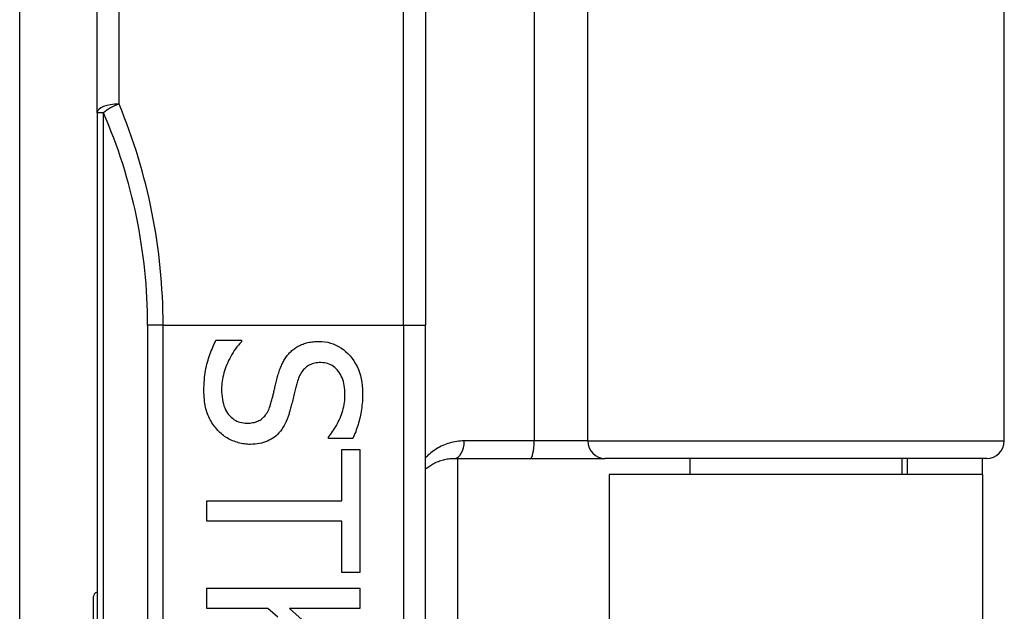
# Model space of a CAD drawing. Header units: inches. Extents: x 6 to 173, y 11 to 93.
# Tile 169 of 214: x 40.591 to 41.477, y 67.021 to 67.554. Entities that reach past the tile are written whole.
import ezdxf

# ---------------------------------------------------------------- set-up
doc = ezdxf.new("R2010")
doc.units = ezdxf.units.IN
doc.header["$MEASUREMENT"] = 0
doc.layers.add('Visible Edges(ANSI)', color=7, linetype='Continuous', lineweight=25)
doc.layers.add('Visible Tangent Edges(ANSI)', color=7, linetype='Continuous', lineweight=25)

msp = doc.modelspace()

# ---------------------------------------------------------------- linework, layer by layer
at = {"layer": 'Visible Edges(ANSI)'}
for p, q in [((40.59131, 66.96469), (40.59131, 69.96033)), ((40.66095, 67.46982), (40.66095, 67.75905)), ((41.47695, 67.1744), (41.47695, 67.75905)), ((40.95622, 67.685), (40.95622, 67.27873)), ((40.66095, 67.46982), (40.66095, 65.58764)), ((40.95622, 65.77873), (40.95622, 67.27873)), ((40.76778, 67.265), (40.79078, 67.265)), ((40.79078, 67.265), (40.79078, 67.26366)), ((40.86895, 67.17667), (40.86895, 67.17801)), ((40.89083, 67.17667), (40.86895, 67.17667)), ((40.88101, 67.16673), (40.89731, 67.16673)), ((40.88101, 67.1205), (40.88101, 67.16673)), ((40.89731, 67.16673), (40.89731, 67.05596)), ((40.982, 67.15865), (41.05044, 67.15865)), ((40.98501, 67.15865), (40.98501, 65.89881)), ((41.05044, 67.15865), (41.11794, 67.15865)), ((41.4612, 67.15865), (41.11794, 67.15865)), ((41.19398, 67.15865), (41.19398, 67.14423)), ((41.38492, 67.15865), (41.38492, 67.14423)), ((41.38945, 67.15865), (41.38945, 67.14423)), ((41.45745, 67.14423), (41.45745, 67.15865)), ((41.45745, 67.14423), (41.12145, 67.14423)), ((41.12145, 67.14423), (41.12145, 65.91323)), ((41.45745, 67.14423), (41.45745, 65.91323)), ((40.75951, 67.10219), (40.75951, 67.1205)), ((40.75951, 67.1205), (40.88101, 67.1205)), ((40.88101, 67.10219), (40.75951, 67.10219)), ((40.88101, 67.05596), (40.88101, 67.10219)), ((40.89731, 67.05596), (40.88101, 67.05596)), ((40.6577, 66.91695), (40.6577, 67.03429)), ((40.75951, 67.042), (40.89731, 67.042)), ((40.75951, 67.02369), (40.75951, 67.042)), ((40.89731, 67.042), (40.89731, 67.02369)), ((40.81456, 67.02369), (40.75951, 67.02369)), ((40.82361, 67.01565), (40.81456, 67.02369)), ((40.83399, 67.02369), (40.89731, 66.96719)), ((40.89731, 67.02369), (40.83399, 67.02369))]:
    msp.add_line(p, q, dxfattribs=at)
at = {"layer": 'Visible Edges(ANSI)', "flags": 128}
for points in [[(40.75706, 67.21977), (40.75708, 67.22224), (40.75714, 67.22464), (40.75725, 67.22697), (40.7574, 67.22925), (40.7576, 67.23147), (40.75784, 67.23362), (40.75812, 67.23571), (40.75845, 67.23774), (40.75882, 67.2397), (40.75923, 67.24161), (40.75968, 67.24345), (40.76018, 67.24523), (40.76071, 67.24697), (40.76126, 67.2487), (40.76183, 67.2504), (40.76242, 67.25209), (40.76302, 67.25377), (40.76365, 67.25542), (40.76429, 67.25706), (40.76495, 67.25868), (40.76563, 67.26029), (40.76633, 67.26187), (40.76704, 67.26344), (40.76778, 67.265)], [(40.79078, 67.26366), (40.78939, 67.26213), (40.78806, 67.26058), (40.78677, 67.25898), (40.78554, 67.25736), (40.78437, 67.2557), (40.78324, 67.25401), (40.78217, 67.25229), (40.78115, 67.25053), (40.78019, 67.24874), (40.77927, 67.24691), (40.77841, 67.24506), (40.7776, 67.24317), (40.77685, 67.24126), (40.77617, 67.23937), (40.77555, 67.2375), (40.775, 67.23563), (40.77451, 67.23377), (40.77409, 67.23193), (40.77373, 67.2301), (40.77343, 67.22828), (40.77321, 67.22647), (40.77304, 67.22467), (40.77295, 67.22289), (40.77291, 67.22111)], [(40.83545, 67.25506), (40.83622, 67.25575), (40.83702, 67.25642), (40.83783, 67.25706), (40.83867, 67.25768), (40.83953, 67.25827), (40.84042, 67.25883), (40.84132, 67.25936), (40.84225, 67.25987), (40.84319, 67.26036), (40.84416, 67.26081), (40.84515, 67.26124), (40.84617, 67.26165), (40.8472, 67.26202), (40.84827, 67.26236), (40.84936, 67.26267), (40.85047, 67.26295), (40.85161, 67.26319), (40.85278, 67.26341), (40.85398, 67.26358), (40.8552, 67.26373), (40.85645, 67.26385), (40.85772, 67.26393), (40.85902, 67.26398), (40.86035, 67.26399)], [(40.86035, 67.26399), (40.8631, 67.2639), (40.86578, 67.26363), (40.86838, 67.26318), (40.87091, 67.26254), (40.87337, 67.26172), (40.87574, 67.26073), (40.87805, 67.25955), (40.88027, 67.25819), (40.88243, 67.25664), (40.8845, 67.25492), (40.8865, 67.25301), (40.88843, 67.25093), (40.89024, 67.2487), (40.89189, 67.24637), (40.89339, 67.24395), (40.89473, 67.24142), (40.89591, 67.2388), (40.89693, 67.23608), (40.8978, 67.23325), (40.89851, 67.23033), (40.89906, 67.22731), (40.89945, 67.22419), (40.89969, 67.22097), (40.89977, 67.21765)], [(40.82327, 67.23228), (40.8236, 67.23346), (40.82393, 67.23462), (40.82428, 67.23576), (40.82465, 67.23688), (40.82502, 67.23797), (40.82541, 67.23905), (40.82581, 67.2401), (40.82623, 67.24114), (40.82666, 67.24215), (40.8271, 67.24314), (40.82755, 67.24411), (40.82802, 67.24506), (40.82851, 67.246), (40.82902, 67.24691), (40.82955, 67.2478), (40.83011, 67.24868), (40.83069, 67.24954), (40.8313, 67.25038), (40.83193, 67.25121), (40.83259, 67.25201), (40.83326, 67.2528), (40.83397, 67.25357), (40.83469, 67.25432), (40.83545, 67.25506)], [(40.86225, 67.2449), (40.86082, 67.24487), (40.85944, 67.24477), (40.85811, 67.24461), (40.85683, 67.24438), (40.8556, 67.24409), (40.85442, 67.24374), (40.85328, 67.24332), (40.8522, 67.24284), (40.85116, 67.24229), (40.85017, 67.24168), (40.84923, 67.241), (40.84834, 67.24026), (40.8475, 67.23946), (40.84669, 67.23861), (40.84593, 67.23769), (40.8452, 67.23672), (40.84451, 67.23569), (40.84386, 67.23461), (40.84325, 67.23347), (40.84269, 67.23227), (40.84216, 67.23102), (40.84167, 67.22971), (40.84122, 67.22834), (40.84081, 67.22692)], [(40.88391, 67.21642), (40.88387, 67.21851), (40.88374, 67.22053), (40.88354, 67.22248), (40.88325, 67.22437), (40.88287, 67.22619), (40.88242, 67.22794), (40.88188, 67.22962), (40.88125, 67.23124), (40.88055, 67.23279), (40.87976, 67.23427), (40.87889, 67.23568), (40.87793, 67.23702), (40.87691, 67.23828), (40.87584, 67.23943), (40.87471, 67.24047), (40.87354, 67.2414), (40.87231, 67.24222), (40.87103, 67.24293), (40.86969, 67.24353), (40.86831, 67.24402), (40.86687, 67.24441), (40.86538, 67.24468), (40.86384, 67.24484), (40.86225, 67.2449)], [(40.81702, 67.20738), (40.81732, 67.20843), (40.8176, 67.20947), (40.81788, 67.21049), (40.81815, 67.2115), (40.81841, 67.2125), (40.81867, 67.21348), (40.81892, 67.21444), (40.81916, 67.21539), (40.81939, 67.21633), (40.81961, 67.21725), (40.81983, 67.21816), (40.82004, 67.21905), (40.82025, 67.21995), (40.82047, 67.22089), (40.8207, 67.22186), (40.82094, 67.22287), (40.8212, 67.22392), (40.82146, 67.22501), (40.82174, 67.22613), (40.82202, 67.22729), (40.82232, 67.22848), (40.82263, 67.22971), (40.82294, 67.23098), (40.82327, 67.23228)], [(40.77291, 67.22111), (40.77296, 67.21863), (40.77309, 67.21626), (40.77331, 67.21398), (40.77361, 67.21181), (40.77401, 67.20975), (40.77449, 67.20778), (40.77506, 67.20592), (40.77572, 67.20416), (40.77646, 67.20251), (40.77729, 67.20096), (40.77821, 67.19951), (40.77922, 67.19817), (40.7803, 67.19693), (40.78144, 67.19579), (40.78263, 67.19477), (40.78388, 67.19385), (40.78519, 67.19305), (40.78655, 67.19234), (40.78797, 67.19175), (40.78945, 67.19127), (40.79098, 67.19089), (40.79257, 67.19062), (40.79421, 67.19046), (40.79592, 67.1904)], [(40.84081, 67.22692), (40.84054, 67.22593), (40.84027, 67.22491), (40.84, 67.22385), (40.83971, 67.22276), (40.83943, 67.22162), (40.83913, 67.22046), (40.83883, 67.21925), (40.83852, 67.21801), (40.83821, 67.21673), (40.83789, 67.21542), (40.83756, 67.21407), (40.83723, 67.21268), (40.8369, 67.2113), (40.83657, 67.20995), (40.83625, 67.20864), (40.83593, 67.20738), (40.83562, 67.20615), (40.83531, 67.20496), (40.835, 67.20381), (40.8347, 67.20271), (40.83441, 67.20164), (40.83412, 67.20061), (40.83383, 67.19962), (40.83355, 67.19867)], [(40.76956, 67.18382), (40.76858, 67.18493), (40.76763, 67.18606), (40.76672, 67.18722), (40.76585, 67.18841), (40.76502, 67.18962), (40.76423, 67.19085), (40.76348, 67.19211), (40.76276, 67.19339), (40.76209, 67.1947), (40.76145, 67.19604), (40.76085, 67.1974), (40.7603, 67.19878), (40.75978, 67.2002), (40.75931, 67.20169), (40.75888, 67.20323), (40.7585, 67.20483), (40.75816, 67.2065), (40.75787, 67.20822), (40.75762, 67.20999), (40.75742, 67.21183), (40.75726, 67.21373), (40.75715, 67.21568), (40.75708, 67.2177), (40.75706, 67.21977)], [(40.86895, 67.17801), (40.86994, 67.17913), (40.87091, 67.18031), (40.87186, 67.18153), (40.87279, 67.18281), (40.8737, 67.18414), (40.87458, 67.18552), (40.87545, 67.18695), (40.87629, 67.18843), (40.87711, 67.18996), (40.87791, 67.19155), (40.87869, 67.19318), (40.87944, 67.19487), (40.88016, 67.19659), (40.88081, 67.19832), (40.8814, 67.20007), (40.88192, 67.20183), (40.88239, 67.20361), (40.88279, 67.2054), (40.88313, 67.2072), (40.88341, 67.20902), (40.88363, 67.21085), (40.88378, 67.21269), (40.88388, 67.21455), (40.88391, 67.21642)], [(40.89977, 67.21765), (40.89975, 67.21572), (40.8997, 67.21382), (40.89962, 67.21193), (40.89951, 67.21006), (40.89937, 67.20821), (40.89919, 67.20637), (40.89899, 67.20456), (40.89875, 67.20276), (40.89848, 67.20098), (40.89818, 67.19923), (40.89784, 67.19749), (40.89748, 67.19576), (40.89708, 67.19406), (40.89666, 67.19238), (40.8962, 67.19072), (40.89572, 67.18908), (40.89521, 67.18746), (40.89467, 67.18585), (40.8941, 67.18427), (40.89351, 67.18271), (40.89288, 67.18117), (40.89223, 67.17965), (40.89154, 67.17815), (40.89083, 67.17667)], [(40.79592, 67.1904), (40.79727, 67.19043), (40.79858, 67.19052), (40.79985, 67.19066), (40.80108, 67.19086), (40.80226, 67.19111), (40.8034, 67.19142), (40.80449, 67.19179), (40.80554, 67.19222), (40.80655, 67.1927), (40.80752, 67.19323), (40.80844, 67.19383), (40.80932, 67.19448), (40.81015, 67.19519), (40.81096, 67.19597), (40.81172, 67.19681), (40.81246, 67.19772), (40.81315, 67.1987), (40.81381, 67.19974), (40.81444, 67.20085), (40.81502, 67.20202), (40.81558, 67.20326), (40.81609, 67.20457), (40.81658, 67.20594), (40.81702, 67.20738)], [(40.83355, 67.19867), (40.83279, 67.19636), (40.83197, 67.19415), (40.83109, 67.19205), (40.83015, 67.19006), (40.82915, 67.18817), (40.82809, 67.18638), (40.82697, 67.18471), (40.82578, 67.18313), (40.82453, 67.18167), (40.82323, 67.1803), (40.82186, 67.17905), (40.82043, 67.1779), (40.81894, 67.17685), (40.81739, 67.17588), (40.81579, 67.17502), (40.81413, 67.17424), (40.81241, 67.17355), (40.81064, 67.17296), (40.80881, 67.17245), (40.80693, 67.17204), (40.80499, 67.17172), (40.80299, 67.17149), (40.80093, 67.17136), (40.79882, 67.17131)], [(40.79882, 67.17131), (40.79746, 67.17133), (40.79611, 67.1714), (40.79476, 67.17152), (40.79342, 67.17168), (40.79208, 67.17188), (40.79075, 67.17213), (40.78942, 67.17243), (40.7881, 67.17277), (40.78678, 67.17316), (40.78547, 67.1736), (40.78416, 67.17408), (40.78285, 67.1746), (40.78157, 67.17517), (40.78031, 67.17577), (40.77909, 67.17641), (40.7779, 67.17709), (40.77674, 67.1778), (40.77562, 67.17855), (40.77453, 67.17934), (40.77347, 67.18016), (40.77245, 67.18102), (40.77145, 67.18192), (40.77049, 67.18285), (40.76956, 67.18382)], [(40.95623, 67.14907), (40.9571, 67.1498), (40.95799, 67.1505), (40.9589, 67.15118), (40.95983, 67.15183), (40.96078, 67.15245), (40.96175, 67.15305), (40.96273, 67.15361), (40.96373, 67.15416), (40.96475, 67.15467), (40.96579, 67.15516), (40.96685, 67.15562), (40.96792, 67.15605), (40.96901, 67.15645), (40.97011, 67.15682), (40.97124, 67.15715), (40.97238, 67.15746), (40.97353, 67.15773), (40.9747, 67.15797), (40.97589, 67.15817), (40.97709, 67.15834), (40.9783, 67.15848), (40.97953, 67.15857), (40.98076, 67.15863), (40.982, 67.15865)]]:
    msp.add_lwpolyline(points, dxfattribs=at)
at = {"layer": 'Visible Edges(ANSI)'}
for centre, radius, start, end in [((41.4612, 67.1744), 0.01575, 270, 0), ((40.66163, 67.03429), 0.00394, 100.02047, 180)]:
    msp.add_arc(centre, radius, start, end, dxfattribs=at)
at = {"layer": 'Visible Tangent Edges(ANSI)'}
for p, q in [((40.68063, 67.77873), (40.68063, 67.47766)), ((41.054, 67.75905), (41.054, 67.1744)), ((41.10221, 67.1744), (41.10221, 67.75905)), ((40.93654, 67.27873), (40.93654, 67.70165)), ((40.66671, 67.46982), (40.66095, 67.46982)), ((40.66671, 65.58764), (40.66671, 67.46982)), ((40.72028, 67.27873), (40.70636, 67.27873)), ((40.70636, 67.27873), (40.70636, 65.77873)), ((40.72028, 67.27873), (40.93654, 67.27873)), ((40.72028, 65.77873), (40.72028, 67.27873)), ((40.93654, 67.27873), (40.93654, 65.77873)), ((40.93654, 67.27873), (40.95622, 67.27873)), ((41.054, 67.1744), (40.99114, 67.1744)), ((41.10221, 67.1744), (41.054, 67.1744)), ((41.10221, 67.1744), (41.47695, 67.1744))]:
    msp.add_line(p, q, dxfattribs=at)
at = {"layer": 'Visible Tangent Edges(ANSI)', "flags": 128}
msp.add_lwpolyline([(40.99114, 67.1744), (40.98944, 67.17437), (40.98775, 67.17428), (40.98607, 67.17412), (40.98441, 67.17391), (40.98277, 67.17364), (40.98114, 67.17331), (40.97954, 67.17293), (40.97797, 67.1725), (40.97642, 67.17202), (40.97489, 67.17148), (40.97339, 67.1709), (40.97191, 67.17027), (40.97046, 67.16959), (40.96903, 67.16886), (40.96763, 67.16809), (40.96625, 67.16728), (40.9649, 67.16642), (40.96358, 67.16552), (40.96229, 67.16458), (40.96102, 67.16359), (40.95978, 67.16257), (40.95857, 67.16149), (40.95739, 67.16038), (40.95623, 67.15922)], dxfattribs=at)
at = {"layer": 'Visible Tangent Edges(ANSI)'}
msp.add_arc((40.22605, 67.27873), 0.48031, 0, 23.44387, dxfattribs=at)
for centre, major_axis, ratio, start_param, end_param in [((40.68063, 67.46982), (-0.01969, 0), 0.39785, 4.712389, 6.283185), ((40.68063, 67.46982), (0.01806, 0.00783), 0.369668, 1.411843, 2.276718), ((40.23997, 67.27873), (0, 0.5), 0.96063, 4.712389, 5.121562), ((40.982, 67.1744), (0, -0.01575), 0.580671, 0, 1.570796), ((41.05044, 67.1744), (0, -0.01575), 0.225879, 0, 1.570796), ((41.11794, 67.1744), (0, -0.01575), 0.998608, 4.712389, 6.283185)]:
    msp.add_ellipse(centre, major_axis=major_axis, ratio=ratio, start_param=start_param, end_param=end_param, dxfattribs=at)

doc.saveas('drawing.dxf')
